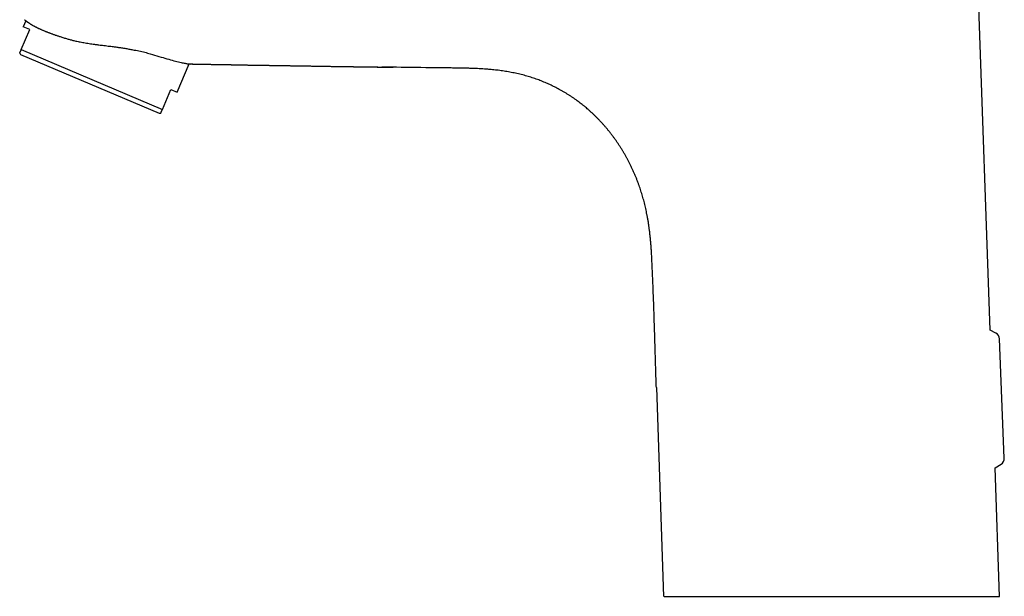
# Model space of a CAD drawing. Header units: millimetres. Extents: x 8 to 542, y 12 to 422.
# Tile 1 of 35: x 30 to 172, y 271 to 354. Entities that reach past the tile are written whole.
import ezdxf

# ---------------------------------------------------------------- set-up
doc = ezdxf.new("R2010")
doc.units = ezdxf.units.MM

msp = doc.modelspace()

# ---------------------------------------------------------------- linework, layer by layer
at = {"color": 7, "linetype": 'Continuous', "lineweight": 30}
for p, q in [((169.74, 309.16), (167.61, 370.2)), ((31.35, 353.59), (30.98, 352.71)), ((30.69, 349.46), (31.9, 352.32)), ((31.9, 352.32), (30.98, 352.71)), ((30.69, 349.46), (50.94, 340.86)), ((30.46, 348.93), (30.6, 348.74)), ((30.6, 348.74), (40.54, 344.52)), ((53.07, 343.33), (54.8, 347.4)), ((40.54, 344.52), (50.48, 340.3)), ((50.94, 340.86), (52.15, 343.72)), ((52.15, 343.72), (53.07, 343.33)), ((50.48, 340.3), (50.71, 340.33)), ((170.56, 308.73), (169.74, 309.16)), ((171.76, 290.79), (171.09, 307.89)), ((121.83, 300.9), (122.87, 270.92)), ((170.43, 289.36), (171.29, 289.9)), ((171.07, 270.92), (170.43, 289.36)), ((122.93, 270.92), (171.07, 270.92))]:
    msp.add_line(p, q, dxfattribs=at)
for centre, start, end in [((170.09, 307.85), 2.2095, 62.2227), ((170.76, 290.75), 302.2349, 2.2745)]:
    msp.add_arc(centre, 1, start, end, dxfattribs=at)
for points, knots in [([(31.15, 353.75), (31.15, 353.75), (31.15, 353.75), (31.16, 353.75), (31.17, 353.74), (31.18, 353.73), (31.2, 353.71), (31.22, 353.69), (31.25, 353.67), (31.28, 353.64), (31.32, 353.61), (31.37, 353.58), (31.42, 353.53), (31.48, 353.49), (31.54, 353.45), (31.6, 353.41), (31.66, 353.37), (31.72, 353.32), (31.79, 353.28), (31.86, 353.23), (31.94, 353.18), (32.02, 353.13), (32.1, 353.08), (32.18, 353.03), (32.27, 352.98), (32.37, 352.92), (32.48, 352.86), (32.59, 352.8), (32.7, 352.74), (32.81, 352.68), (32.93, 352.63), (33.05, 352.57), (33.18, 352.5), (33.33, 352.43), (33.48, 352.37), (33.64, 352.3), (33.8, 352.23), (33.95, 352.16), (34.1, 352.1), (34.24, 352.05), (34.39, 351.99), (34.55, 351.92), (34.72, 351.86), (34.89, 351.79), (35.07, 351.73), (35.24, 351.67), (35.4, 351.61), (35.58, 351.55), (35.77, 351.48), (35.96, 351.42), (36.17, 351.35), (36.4, 351.27), (36.65, 351.19), (36.91, 351.12), (37.16, 351.04), (37.41, 350.97), (37.65, 350.9), (37.88, 350.84), (38.03, 350.8), (38.1, 350.78)], [0, 0, 0, 0, 0.017234, 0.034473, 0.051711, 0.068945, 0.086305, 0.103668, 0.121031, 0.138391, 0.158722, 0.179063, 0.199406, 0.219747, 0.240078, 0.255195, 0.270313, 0.285429, 0.302513, 0.319601, 0.336688, 0.353773, 0.368911, 0.384051, 0.399189, 0.416707, 0.434228, 0.451749, 0.469267, 0.48516, 0.501054, 0.516947, 0.535586, 0.554235, 0.572889, 0.591542, 0.610191, 0.628831, 0.643727, 0.658625, 0.673521, 0.690774, 0.708031, 0.725288, 0.742542, 0.758204, 0.773868, 0.789531, 0.806885, 0.824242, 0.841597, 0.862635, 0.883684, 0.904736, 0.925785, 0.946823, 0.964548, 0.982275, 1, 1, 1, 1]), ([(38.1, 350.78), (38.3, 350.74), (38.69, 350.64), (39.34, 350.51), (40.05, 350.39), (40.67, 350.29), (41.14, 350.22), (41.43, 350.19), (41.7, 350.15), (42.01, 350.11), (42.37, 350.07), (42.76, 350.02), (43.16, 349.97), (43.53, 349.93), (43.94, 349.87), (44.4, 349.81), (44.95, 349.73), (45.53, 349.64), (46.11, 349.54), (46.8, 349.42), (47.57, 349.26), (48.41, 349.07), (48.93, 348.93), (49.19, 348.86)], [0, 0, 0, 0, 0.05432, 0.113278, 0.176929, 0.245318, 0.277508, 0.299274, 0.321526, 0.348241, 0.379419, 0.414383, 0.449951, 0.481768, 0.510514, 0.554913, 0.602365, 0.655386, 0.707434, 0.758521, 0.841555, 0.922024, 1, 1, 1, 1]), ([(30.46, 348.93), (30.46, 348.93), (30.46, 348.93), (30.46, 348.93), (30.47, 348.94), (30.47, 348.96), (30.48, 348.98), (30.49, 349), (30.5, 349.02), (30.51, 349.04), (30.52, 349.06), (30.53, 349.08), (30.54, 349.11), (30.56, 349.16), (30.59, 349.23), (30.62, 349.3), (30.65, 349.37), (30.67, 349.43), (30.69, 349.46)], [0, 0, 0, 0, 0.029347, 0.092962, 0.156577, 0.23474, 0.312934, 0.355745, 0.398555, 0.441384, 0.484213, 0.527104, 0.569994, 0.655806, 0.741771, 0.827765, 0.913871, 1, 1, 1, 1]), ([(49.19, 348.86), (49.62, 348.73), (50.47, 348.46), (51.6, 348.13), (52.61, 347.85), (53.31, 347.67), (53.78, 347.57), (54.07, 347.51), (54.31, 347.46), (54.51, 347.43), (54.67, 347.41), (54.83, 347.39), (54.96, 347.38), (55.01, 347.39), (55.03, 347.39)], [0, 0, 0, 0, 0.133898, 0.267812, 0.401742, 0.535688, 0.598195, 0.65745, 0.713454, 0.766208, 0.815712, 0.861967, 0.944719, 1, 1, 1, 1]), ([(55, 347.39), (55.01, 347.39), (55.03, 347.39), (55.06, 347.39), (55.08, 347.39), (55.11, 347.39), (55.15, 347.39), (55.2, 347.39), (55.26, 347.39), (55.32, 347.38), (55.39, 347.38), (55.46, 347.38), (55.55, 347.38), (55.64, 347.38), (55.76, 347.38), (55.88, 347.37), (56, 347.37), (56.13, 347.37), (56.27, 347.37), (56.41, 347.36), (56.56, 347.36), (56.71, 347.36), (56.88, 347.35), (57.05, 347.35), (57.24, 347.35), (57.44, 347.34), (57.65, 347.34), (57.84, 347.34), (58.01, 347.33), (58.17, 347.33), (58.3, 347.33), (58.38, 347.33), (58.41, 347.33)], [0, 0, 0, 0, 0.009155, 0.016545, 0.022429, 0.028584, 0.042318, 0.058236, 0.074604, 0.09278, 0.112764, 0.134447, 0.157292, 0.188862, 0.222308, 0.257631, 0.293844, 0.331842, 0.371625, 0.413194, 0.456551, 0.501696, 0.548631, 0.602326, 0.658188, 0.716219, 0.776418, 0.838787, 0.884564, 0.931445, 0.979001, 1, 1, 1, 1]), ([(55.03, 347.39), (55.03, 347.39), (55.05, 347.39), (55.09, 347.39), (55.16, 347.39), (55.24, 347.39), (55.32, 347.38), (55.41, 347.38), (55.51, 347.38), (55.62, 347.38), (55.73, 347.38), (55.84, 347.37), (55.97, 347.37), (56.09, 347.37), (56.21, 347.37), (56.32, 347.36), (56.45, 347.36), (56.57, 347.36), (56.69, 347.36), (56.96, 347.35), (57.37, 347.35), (57.9, 347.34), (58.45, 347.33), (59.05, 347.32), (59.53, 347.31), (59.86, 347.3), (60.02, 347.3), (60.19, 347.3), (60.35, 347.29), (60.51, 347.29), (60.66, 347.29), (60.81, 347.29), (60.95, 347.28), (61.08, 347.28), (61.2, 347.28), (61.32, 347.28), (61.43, 347.27), (61.53, 347.27), (61.62, 347.27), (61.71, 347.27), (61.79, 347.27), (61.85, 347.27), (61.91, 347.27), (61.96, 347.27), (62.01, 347.26), (62.07, 347.26), (62.13, 347.26), (62.2, 347.26), (62.27, 347.26), (62.36, 347.26), (62.45, 347.26), (62.55, 347.26), (62.64, 347.25), (62.74, 347.25), (62.84, 347.25), (62.95, 347.25), (63.06, 347.25), (63.18, 347.24), (63.3, 347.24), (63.46, 347.24), (63.66, 347.24), (63.9, 347.23), (64.13, 347.23), (64.35, 347.23), (64.57, 347.22), (64.78, 347.22), (64.97, 347.21), (65.14, 347.21), (65.29, 347.21), (65.44, 347.21), (65.58, 347.2), (65.74, 347.2), (65.92, 347.2), (66.12, 347.2), (66.33, 347.19), (66.55, 347.19), (66.78, 347.19), (67.01, 347.18), (67.25, 347.18), (67.49, 347.17), (67.71, 347.17), (67.93, 347.17), (68.15, 347.16), (68.37, 347.16), (68.58, 347.16), (68.79, 347.15), (69.01, 347.15), (69.22, 347.15), (69.43, 347.14), (69.64, 347.14), (69.83, 347.14), (70.02, 347.13), (70.18, 347.13), (70.33, 347.13), (70.48, 347.13), (70.62, 347.12), (70.76, 347.12), (70.91, 347.12), (71.06, 347.12), (71.24, 347.11), (71.41, 347.11), (71.6, 347.11), (71.8, 347.1), (72, 347.1), (72.21, 347.1), (72.43, 347.09), (72.65, 347.09), (72.88, 347.09), (73.11, 347.08), (73.36, 347.08), (73.59, 347.08), (73.83, 347.07), (74.06, 347.07), (74.3, 347.07), (74.55, 347.06), (74.79, 347.06), (75.03, 347.05), (75.27, 347.05), (75.53, 347.05), (75.8, 347.04), (76.09, 347.04), (76.38, 347.03), (76.65, 347.03), (76.92, 347.03), (77.18, 347.02), (77.43, 347.02), (77.68, 347.01), (77.89, 347.01), (78.07, 347.01), (78.23, 347.01), (78.38, 347), (78.52, 347), (78.67, 347), (78.81, 347), (78.96, 347), (79.11, 346.99), (79.25, 346.99), (79.38, 346.99), (79.49, 346.99), (79.59, 346.99), (79.68, 346.99), (79.76, 346.98), (79.82, 346.98), (79.87, 346.98), (79.93, 346.98), (79.99, 346.98), (80.05, 346.98), (80.13, 346.98), (80.21, 346.98), (80.31, 346.98), (80.41, 346.97), (80.5, 346.97), (80.6, 346.97), (80.69, 346.97), (80.76, 346.97), (80.83, 346.97), (80.87, 346.97), (80.92, 346.97), (80.97, 346.97), (81.03, 346.97), (81.09, 346.96), (81.17, 346.96), (81.25, 346.96), (81.34, 346.96), (81.44, 346.96), (81.54, 346.96), (81.66, 346.96), (81.78, 346.95), (81.92, 346.95), (82.06, 346.95), (82.21, 346.95), (82.37, 346.95), (82.53, 346.94), (82.69, 346.94), (82.87, 346.94), (83.05, 346.94), (83.23, 346.93), (83.39, 346.93), (83.51, 346.93), (83.59, 346.93), (83.66, 346.93), (83.73, 346.93), (83.79, 346.93), (83.84, 346.93), (83.88, 346.93), (83.92, 346.93), (83.95, 346.92), (83.98, 346.92), (84, 346.92), (84.02, 346.92), (84.03, 346.92), (84.04, 346.92), (84.04, 346.92), (84.04, 346.92), (84.04, 346.92)], [0, 0, 0, 0, 0.000182, 0.002165, 0.004298, 0.007058, 0.010035, 0.013231, 0.016645, 0.020277, 0.024056, 0.028046, 0.032248, 0.036659, 0.040568, 0.044629, 0.048829, 0.053052, 0.05727, 0.061483, 0.081276, 0.098855, 0.116346, 0.138486, 0.160491, 0.166232, 0.171965, 0.177689, 0.183363, 0.18882, 0.194041, 0.199028, 0.20378, 0.208296, 0.212578, 0.216625, 0.220436, 0.223814, 0.226983, 0.229944, 0.232695, 0.235237, 0.237019, 0.23869, 0.240431, 0.242322, 0.244362, 0.246552, 0.249325, 0.252306, 0.255495, 0.258892, 0.2621, 0.265474, 0.269015, 0.272721, 0.276592, 0.28063, 0.284824, 0.289018, 0.297405, 0.305561, 0.313484, 0.321177, 0.328637, 0.335866, 0.342862, 0.348186, 0.353366, 0.358404, 0.36332, 0.368296, 0.374966, 0.381809, 0.388826, 0.396537, 0.404447, 0.412557, 0.420867, 0.429376, 0.436691, 0.444148, 0.451746, 0.45934, 0.46675, 0.473974, 0.481013, 0.488542, 0.495845, 0.502925, 0.50978, 0.51641, 0.521764, 0.526962, 0.532004, 0.53689, 0.54162, 0.546267, 0.551941, 0.557853, 0.564002, 0.570389, 0.577135, 0.584128, 0.591367, 0.598851, 0.606582, 0.614415, 0.622485, 0.630792, 0.639337, 0.647167, 0.655187, 0.663395, 0.671793, 0.680275, 0.688623, 0.696829, 0.704894, 0.715135, 0.725138, 0.734904, 0.744432, 0.753723, 0.762616, 0.771281, 0.779716, 0.787923, 0.793266, 0.798508, 0.803648, 0.808686, 0.813621, 0.818401, 0.823792, 0.828922, 0.83379, 0.838397, 0.841936, 0.845304, 0.848499, 0.851524, 0.853337, 0.855082, 0.856871, 0.858931, 0.861268, 0.863882, 0.866774, 0.869944, 0.873391, 0.877116, 0.880024, 0.883081, 0.886288, 0.887851, 0.889448, 0.891078, 0.89279, 0.894665, 0.897075, 0.899711, 0.902575, 0.905666, 0.908985, 0.912531, 0.916306, 0.920722, 0.925415, 0.930386, 0.935634, 0.94116, 0.94665, 0.95239, 0.95838, 0.964622, 0.971115, 0.97786, 0.980785, 0.983519, 0.986038, 0.988342, 0.990433, 0.99231, 0.993973, 0.995256, 0.996377, 0.997339, 0.998145, 0.998799, 0.999311, 0.999699, 0.999861, 1, 1, 1, 1]), ([(80.81, 346.97), (80.83, 346.97), (80.87, 346.97), (80.92, 346.97), (80.97, 346.97), (81.02, 346.97), (81.08, 346.96), (81.14, 346.96), (81.21, 346.96), (81.28, 346.96), (81.36, 346.96), (81.45, 346.96), (81.54, 346.96), (81.64, 346.96), (81.75, 346.96), (81.87, 346.95), (82, 346.95), (82.14, 346.95), (82.28, 346.95), (82.42, 346.95), (82.57, 346.94), (82.73, 346.94), (82.89, 346.94), (83.06, 346.94), (83.2, 346.93), (83.31, 346.93), (83.38, 346.93), (83.46, 346.93), (83.54, 346.93), (83.62, 346.93), (83.69, 346.93), (83.76, 346.93), (83.81, 346.93), (83.86, 346.93), (83.9, 346.93), (83.94, 346.92), (83.97, 346.92), (84, 346.92), (84.02, 346.92), (84.04, 346.92), (84.05, 346.92), (84.06, 346.92), (84.06, 346.92), (84.06, 346.92), (84.06, 346.92)], [0, 0, 0, 0, 0.016444, 0.031499, 0.046594, 0.062433, 0.080319, 0.099011, 0.119542, 0.141913, 0.166126, 0.192184, 0.220088, 0.24984, 0.284703, 0.321806, 0.361151, 0.402741, 0.446577, 0.490162, 0.535766, 0.583392, 0.633041, 0.684717, 0.738422, 0.762061, 0.786073, 0.810459, 0.835218, 0.859459, 0.881733, 0.902025, 0.918159, 0.932782, 0.945903, 0.957528, 0.967671, 0.976349, 0.983592, 0.989452, 0.994029, 0.997533, 0.999022, 1, 1, 1, 1]), ([(121.14, 320.11), (121.13, 320.29), (121.11, 320.65), (121.07, 321.18), (121.03, 321.71), (120.98, 322.24), (120.93, 322.77), (120.87, 323.29), (120.8, 323.8), (120.73, 324.3), (120.66, 324.8), (120.57, 325.29), (120.48, 325.76), (120.39, 326.2), (120.31, 326.61), (120.21, 327.02), (120.11, 327.42), (120.01, 327.83), (119.9, 328.22), (119.78, 328.61), (119.67, 328.99), (119.55, 329.36), (119.42, 329.74), (119.28, 330.13), (119.13, 330.54), (118.96, 330.97), (118.79, 331.39), (118.61, 331.81), (118.42, 332.23), (118.23, 332.64), (118.03, 333.04), (117.84, 333.42), (117.64, 333.79), (117.44, 334.16), (117.23, 334.53), (117.02, 334.89), (116.8, 335.24), (116.57, 335.6), (116.34, 335.95), (116.11, 336.29), (115.87, 336.63), (115.62, 336.97), (115.37, 337.3), (115.12, 337.62), (114.87, 337.93), (114.62, 338.23), (114.36, 338.53), (114.1, 338.83), (113.82, 339.12), (113.54, 339.42), (113.26, 339.71), (112.97, 340), (112.67, 340.28), (112.37, 340.56), (112.07, 340.82), (111.78, 341.07), (111.5, 341.31), (111.2, 341.55), (110.91, 341.78), (110.61, 342), (110.3, 342.23), (109.98, 342.46), (109.64, 342.69), (109.3, 342.91), (108.95, 343.13), (108.6, 343.34), (108.25, 343.54), (107.9, 343.74), (107.56, 343.92), (107.23, 344.09), (106.89, 344.26), (106.55, 344.42), (106.21, 344.57), (105.86, 344.72), (105.5, 344.87), (105.13, 345.02), (104.75, 345.16), (104.38, 345.29), (104, 345.42), (103.61, 345.54), (103.23, 345.65), (102.84, 345.76), (102.44, 345.87), (102.03, 345.96), (101.62, 346.06), (101.21, 346.14), (100.8, 346.22), (100.39, 346.29), (99.97, 346.36), (99.56, 346.42), (99.14, 346.48), (98.73, 346.52), (98.31, 346.57), (97.87, 346.61), (97.4, 346.65), (96.9, 346.68), (96.41, 346.71), (95.86, 346.73), (95.25, 346.76), (94.58, 346.77), (93.91, 346.79), (93.24, 346.8), (92.57, 346.81), (91.6, 346.82), (90.32, 346.83), (87.39, 346.88), (84.75, 346.91), (82.64, 346.94), (82.41, 346.95)], [0, 0, 0, 0, 0.009822, 0.019645, 0.029466, 0.039287, 0.049107, 0.058926, 0.068185, 0.077443, 0.086701, 0.095958, 0.105214, 0.112928, 0.120642, 0.128355, 0.136069, 0.143782, 0.151494, 0.158766, 0.166038, 0.17331, 0.180581, 0.187852, 0.196265, 0.204678, 0.21309, 0.221503, 0.229915, 0.238328, 0.24674, 0.254451, 0.262162, 0.269874, 0.277585, 0.285297, 0.293008, 0.300719, 0.30843, 0.316141, 0.323852, 0.331562, 0.339273, 0.346542, 0.353812, 0.361083, 0.368353, 0.375625, 0.383137, 0.390649, 0.398161, 0.405673, 0.413185, 0.420697, 0.428208, 0.435093, 0.441978, 0.448863, 0.455748, 0.462633, 0.469518, 0.477029, 0.484541, 0.492054, 0.499566, 0.50708, 0.514593, 0.522107, 0.528994, 0.535882, 0.54277, 0.549658, 0.556546, 0.563434, 0.570798, 0.578162, 0.585527, 0.592891, 0.600257, 0.607623, 0.614989, 0.622355, 0.630072, 0.637789, 0.645506, 0.653223, 0.660941, 0.66866, 0.676378, 0.684096, 0.691814, 0.699532, 0.707251, 0.71497, 0.724068, 0.733165, 0.742262, 0.75136, 0.763684, 0.776009, 0.788335, 0.800659, 0.812984, 0.825309, 0.85436, 0.883411, 0.987164, 1, 1, 1, 1]), ([(50.71, 340.33), (50.71, 340.33), (50.71, 340.33), (50.72, 340.34), (50.72, 340.35), (50.73, 340.37), (50.74, 340.38), (50.74, 340.4), (50.75, 340.42), (50.76, 340.44), (50.77, 340.46), (50.78, 340.48), (50.79, 340.52), (50.81, 340.57), (50.84, 340.63), (50.87, 340.7), (50.9, 340.78), (50.93, 340.83), (50.94, 340.86)], [0, 0, 0, 0, 0.046352, 0.126276, 0.206233, 0.259579, 0.312934, 0.355732, 0.39853, 0.441346, 0.484162, 0.527047, 0.569932, 0.655732, 0.74171, 0.827716, 0.913846, 1, 1, 1, 1]), ([(121.83, 300.9), (121.8, 301.61), (121.75, 303.05), (121.69, 305.2), (121.63, 307.35), (121.56, 309.51), (121.5, 311.41), (121.45, 313.07), (121.39, 314.48), (121.34, 315.89), (121.28, 317.3), (121.21, 318.7), (121.16, 319.64), (121.14, 320.11)], [0, 0, 0, 0, 0.112001, 0.224006, 0.336011, 0.448015, 0.560017, 0.63335, 0.706681, 0.78001, 0.853339, 0.926668, 1, 1, 1, 1])]:
    msp.add_open_spline(points, degree=3, knots=knots, dxfattribs=at)

doc.saveas('drawing.dxf')
